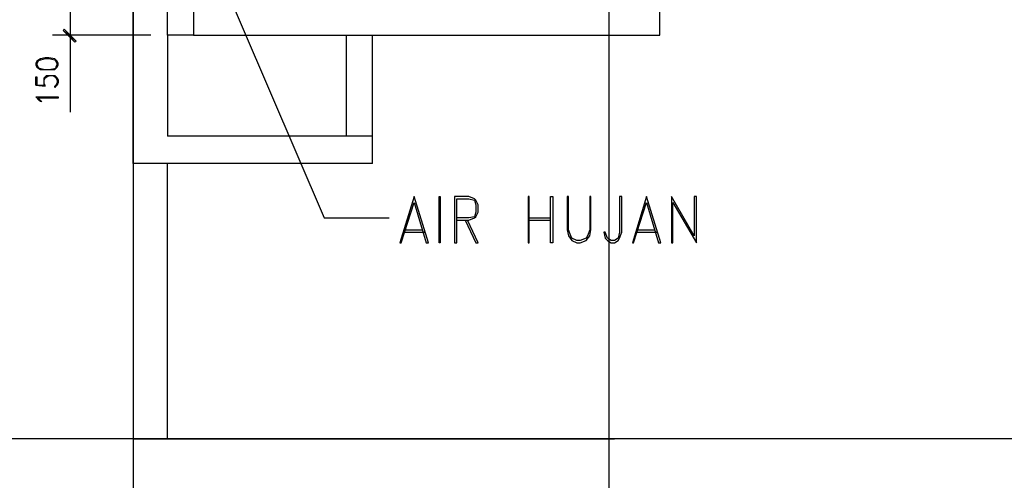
# Model space of a CAD drawing. Header units: millimetres. Extents: x 0 to 420, y 0 to 297.
# Tile 37 of 95: x 158 to 193, y 100 to 117. Entities that reach past the tile are written whole.
import ezdxf

# ---------------------------------------------------------------- set-up
doc = ezdxf.new("R2010")
doc.units = ezdxf.units.MM
doc.layers.add('FILL_000000', color=7, linetype='Continuous')
doc.layers.add('LINE_000000', color=7, linetype='Continuous')

msp = doc.modelspace()

# ---------------------------------------------------------------- hatches: boundary and pattern name
at = {"layer": 'FILL_000000'}
h = msp.add_hatch(color=7, dxfattribs=at)
h.dxf.hatch_style = 1
h.paths.add_polyline_path([(159.597, 116.205), (159.554, 116.163), (160.02, 115.782), (159.597, 116.205)])
h = msp.add_hatch(color=7, dxfattribs=at)
h.dxf.hatch_style = 1
h.paths.add_polyline_path([(159.554, 116.163), (160.02, 115.782), (159.978, 115.739), (159.554, 116.163)])

# ---------------------------------------------------------------- linework, layer by layer
at = {"layer": 'LINE_000000', "lineweight": 25}
for p, q in [((162.052, 238.802), (162.052, 85.937)), ((179.028, 231.606), (179.028, 85.937)), ((164.211, 133.562), (164.211, 115.993)), ((162.687, 115.993), (159.173, 115.993)), ((164.211, 115.993), (163.28, 115.993)), ((163.28, 115.993), (163.28, 112.395)), ((169.672, 112.395), (169.672, 115.993)), ((170.603, 112.395), (170.603, 115.993)), ((158.581, 114.215), (158.919, 114.173)), ((162.052, 111.421), (162.052, 101.6)), ((176.191, 109.474), (176.953, 109.474)), ((176.191, 109.389), (176.953, 109.389)), ((171.704, 108.966), (172.466, 108.966)), ((171.746, 109.051), (172.381, 109.051)), ((180.001, 108.966), (180.763, 108.966)), ((180.044, 109.051), (180.679, 109.051)), ((235.924, 101.6), (140.928, 101.6)), ((161.29, 101.6), (154.474, 101.6)), ((163.28, 101.6), (179.239, 101.6))]:
    msp.add_line(p, q, dxfattribs=at)
for points in [[(163.28, 115.993), (163.28, 128.355), (163.28, 133.562)], [(164.211, 115.993), (180.848, 115.993), (180.848, 133.562)], [(164.973, 118.576), (168.868, 109.474), (171.196, 109.474)], [(170.603, 111.421), (162.052, 111.421), (162.052, 117.56)], [(159.808, 117.179), (159.808, 115.993), (159.808, 113.242)], [(159.343, 115.062), (159.258, 115.104), (159.046, 115.147), (158.919, 115.147), (158.75, 115.104), (158.623, 115.062)], [(158.665, 115.062), (158.623, 114.977), (158.623, 114.935), (158.665, 114.85)], [(159.3, 114.85), (159.343, 114.935), (159.343, 114.977), (159.3, 115.062)], [(158.581, 114.215), (158.581, 114.512), (158.623, 114.512), (158.623, 114.215), (158.877, 114.215), (158.877, 114.3), (158.877, 114.385), (158.877, 114.469), (158.962, 114.554), (159.089, 114.554), (159.173, 114.554), (159.258, 114.554), (159.343, 114.469), (159.385, 114.385), (159.385, 114.3), (159.343, 114.215), (159.3, 114.173), (159.258, 114.131), (159.258, 114.173)], [(158.623, 114.85), (158.75, 114.808), (158.919, 114.766), (159.046, 114.766), (159.258, 114.808), (159.343, 114.85)], [(158.919, 114.173), (158.919, 114.215), (158.877, 114.258), (158.877, 114.385), (158.919, 114.469), (159.046, 114.554)], [(158.877, 114.427), (158.962, 114.512), (159.089, 114.554), (159.173, 114.554), (159.258, 114.512), (159.343, 114.427)], [(159.216, 114.554), (159.3, 114.469), (159.343, 114.385), (159.343, 114.3), (159.3, 114.215), (159.258, 114.173), (159.343, 114.258)], [(170.603, 111.421), (170.603, 112.395), (163.28, 112.395)], [(162.052, 101.6), (163.28, 101.6), (163.28, 111.421)], [(173.609, 109.389), (174.032, 109.389), (174.244, 109.474), (174.286, 109.516), (174.371, 109.686), (174.371, 109.94), (174.286, 110.109), (174.244, 110.151), (174.032, 110.236), (173.524, 110.236), (173.524, 108.585), (173.609, 108.585), (173.609, 110.151), (174.032, 110.151), (174.244, 110.109), (174.286, 109.94), (174.286, 109.686), (174.244, 109.516), (174.032, 109.474), (173.609, 109.474)], [(173.905, 109.389), (174.286, 108.585), (174.371, 108.585), (173.99, 109.389)]]:
    msp.add_lwpolyline(points, dxfattribs=at)
at = {"layer": 'LINE_000000', "lineweight": 0}
for points in [[(159.597, 116.205), (159.554, 116.163), (160.02, 115.782), (159.597, 116.205)], [(159.554, 116.163), (160.02, 115.782), (159.978, 115.739), (159.554, 116.163)]]:
    msp.add_lwpolyline(points, close=True, dxfattribs=at)
at = {"layer": 'LINE_000000', "lineweight": 25}
for points in [[(158.581, 114.935), (158.623, 114.85), (158.75, 114.766), (158.919, 114.766), (159.046, 114.766), (159.258, 114.766), (159.343, 114.85), (159.385, 114.935), (159.385, 114.977), (159.343, 115.062), (159.258, 115.147), (159.046, 115.189), (158.919, 115.189), (158.75, 115.147), (158.623, 115.062), (158.581, 114.977), (158.581, 114.935)], [(159.385, 113.792), (159.385, 113.75), (158.665, 113.75), (158.75, 113.665), (158.792, 113.623), (158.75, 113.623), (158.708, 113.665), (158.581, 113.792), (159.385, 113.792)], [(172.085, 110.236), (171.577, 108.585), (171.619, 108.585), (172.085, 110.024), (172.508, 108.585), (172.593, 108.585), (172.085, 110.236)], [(173.016, 108.585), (172.974, 108.585), (172.974, 110.236), (173.016, 110.236), (173.016, 108.585)], [(176.149, 108.585), (176.191, 108.585), (176.191, 110.236), (176.149, 110.236), (176.149, 108.585)], [(177.038, 110.236), (177.038, 108.585), (176.953, 108.585), (176.953, 110.236), (177.038, 110.236)], [(178.393, 110.236), (178.35, 110.236), (178.35, 109.051), (178.266, 108.839), (178.223, 108.754), (178.012, 108.67), (177.885, 108.67), (177.715, 108.754), (177.673, 108.839), (177.588, 109.051), (177.588, 110.236), (177.546, 110.236), (177.546, 109.051), (177.588, 108.839), (177.715, 108.67), (177.885, 108.585), (178.012, 108.585), (178.223, 108.67), (178.35, 108.839), (178.393, 109.051), (178.393, 110.236)], [(178.858, 108.966), (178.901, 108.754), (178.985, 108.67), (179.112, 108.585), (179.239, 108.585), (179.366, 108.67), (179.409, 108.754), (179.493, 108.966), (179.493, 110.236), (179.409, 110.236), (179.409, 108.966), (179.366, 108.754), (179.239, 108.67), (179.112, 108.67), (178.985, 108.754), (178.901, 108.966), (178.858, 108.966)], [(180.382, 110.236), (179.874, 108.585), (179.917, 108.585), (180.382, 110.024), (180.806, 108.585), (180.89, 108.585), (180.382, 110.236)], [(182.16, 108.585), (182.16, 110.236), (182.076, 110.236), (182.076, 108.839), (181.271, 110.236), (181.271, 108.585), (181.314, 108.585), (181.314, 110.024), (182.16, 108.585)]]:
    msp.add_lwpolyline(points, close=True, dxfattribs=at)

doc.saveas('drawing.dxf')
